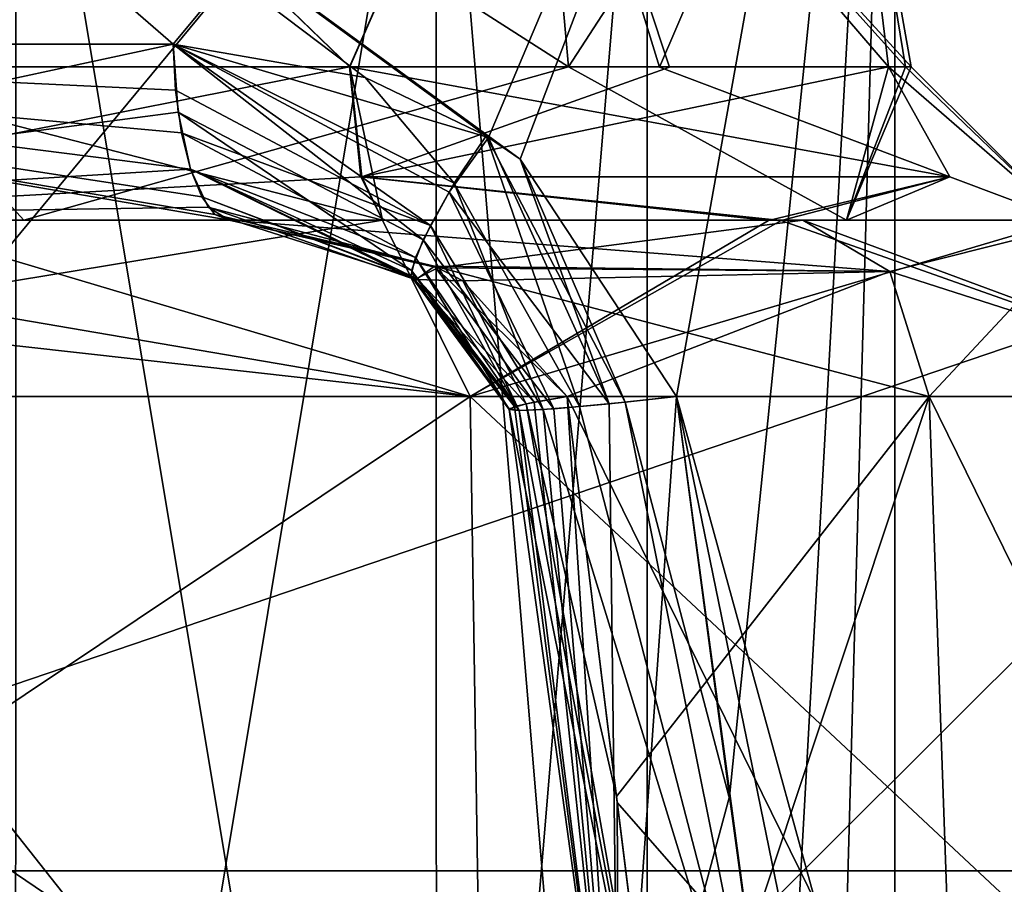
# Model space of a CAD drawing. Header units: inches. Extents: x -9.1 to 9.1, y -3.8 to 4.3.
# Tile 45 of 233: x -8.216 to -8.057, y -1.909 to -1.77. Entities that reach past the tile are written whole.
import ezdxf

# ---------------------------------------------------------------- set-up
doc = ezdxf.new("R2010")
doc.units = ezdxf.units.IN
doc.header["$LTSCALE"] = 65.185185
doc.header["$MEASUREMENT"] = 0
for name, color, linetype in [('13870', 7, 'CONTINUOUS'), ('13895', 7, 'CONTINUOUS'), ('13897', 7, 'CONTINUOUS'), ('13898', 7, 'CONTINUOUS'), ('14156', 7, 'CONTINUOUS'), ('14163', 7, 'CONTINUOUS'), ('14165', 7, 'CONTINUOUS'), ('14167', 7, 'CONTINUOUS'), ('14169', 7, 'CONTINUOUS'), ('14195', 7, 'CONTINUOUS'), ('14196', 7, 'CONTINUOUS'), ('14202', 7, 'CONTINUOUS'), ('14203', 7, 'CONTINUOUS'), ('14223', 7, 'CONTINUOUS'), ('14224', 7, 'CONTINUOUS'), ('14225', 7, 'CONTINUOUS'), ('14226', 7, 'CONTINUOUS'), ('14262', 7, 'CONTINUOUS'), ('14263', 7, 'CONTINUOUS'), ('14264', 7, 'CONTINUOUS'), ('14265', 7, 'CONTINUOUS'), ('14275', 7, 'CONTINUOUS'), ('14276', 7, 'CONTINUOUS'), ('14277', 7, 'CONTINUOUS'), ('14278', 7, 'CONTINUOUS'), ('14575', 7, 'CONTINUOUS'), ('14576', 7, 'CONTINUOUS'), ('14578', 7, 'CONTINUOUS'), ('14579', 7, 'CONTINUOUS'), ('14622', 7, 'CONTINUOUS'), ('14624', 7, 'CONTINUOUS'), ('14659', 7, 'CONTINUOUS'), ('14660', 7, 'CONTINUOUS'), ('14664', 7, 'CONTINUOUS'), ('14665', 7, 'CONTINUOUS'), ('15024', 7, 'CONTINUOUS'), ('15029', 7, 'CONTINUOUS'), ('15030', 7, 'CONTINUOUS')]:
    doc.layers.add(name, color=color, linetype=linetype)

msp = doc.modelspace()

# ---------------------------------------------------------------- linework, layer by layer
at = {"layer": '13870', "linetype": 'Continuous'}
for points in [[(-8.075, -2.08043, -4.19835), (-8.075, -1.63343, -4.17492), (-6.5761, -1.63343, -4.17492), (-8.075, -2.08043, -4.19835)], [(-7.71386, -1.98703, -4.19345), (-8.075, -2.08043, -4.19835), (-6.5761, -1.63343, -4.17492), (-7.71386, -1.98703, -4.19345)]]:
    msp.add_3dface(points, dxfattribs=at)
at = {"layer": '13895', "linetype": 'Continuous'}
for points in [[(-8.075, -2.08043, -4.19835), (-8.44506, -2.08043, -4.04506), (-8.075, -1.63343, -4.17492), (-8.075, -2.08043, -4.19835)], [(-8.075, -1.63343, -4.17492), (-8.44506, -2.08043, -4.04506), (-8.4285, -1.63343, -4.0285), (-8.075, -1.63343, -4.17492)]]:
    msp.add_3dface(points, dxfattribs=at)
at = {"layer": '13897', "linetype": 'Continuous'}
for points in [[(-8.44506, -2.08043, 4.04506), (-8.075, -2.08043, 4.19835), (-8.4285, -1.63343, 4.0285), (-8.44506, -2.08043, 4.04506)], [(-8.4285, -1.63343, 4.0285), (-8.075, -2.08043, 4.19835), (-8.075, -1.63343, 4.17492), (-8.4285, -1.63343, 4.0285)]]:
    msp.add_3dface(points, dxfattribs=at)
at = {"layer": '13898', "linetype": 'Continuous'}
for points in [[(-8.075, -1.63343, 4.17492), (-8.075, -2.08043, 4.19835), (-7.75859, -2.08043, 4.19835), (-8.075, -1.63343, 4.17492)], [(-8.075, -1.63343, 4.17492), (-7.75859, -2.08043, 4.19835), (-7.75834, -2.02631, 4.19551), (-8.075, -1.63343, 4.17492)], [(-6.58179, -1.74957, 4.18101), (-8.075, -1.63343, 4.17492), (-6.58763, -1.87229, 4.18744), (-6.58179, -1.74957, 4.18101)], [(-6.58763, -1.87229, 4.18744), (-8.075, -1.63343, 4.17492), (-7.59444, -1.97632, 4.19289), (-6.58763, -1.87229, 4.18744)], [(-7.59444, -1.97632, 4.19289), (-8.075, -1.63343, 4.17492), (-7.68053, -1.98931, 4.19357), (-7.59444, -1.97632, 4.19289)], [(-7.68053, -1.98931, 4.19357), (-8.075, -1.63343, 4.17492), (-7.73663, -2.00755, 4.19453), (-7.68053, -1.98931, 4.19357)], [(-7.73663, -2.00755, 4.19453), (-8.075, -1.63343, 4.17492), (-7.74138, -2.0104, 4.19468), (-7.73663, -2.00755, 4.19453)], [(-7.74138, -2.0104, 4.19468), (-8.075, -1.63343, 4.17492), (-7.7459, -2.01385, 4.19486), (-7.74138, -2.0104, 4.19468)], [(-7.7459, -2.01385, 4.19486), (-8.075, -1.63343, 4.17492), (-7.75221, -2.01976, 4.19517), (-7.7459, -2.01385, 4.19486)], [(-7.75221, -2.01976, 4.19517), (-8.075, -1.63343, 4.17492), (-7.75834, -2.02631, 4.19551), (-7.75221, -2.01976, 4.19517)]]:
    msp.add_3dface(points, dxfattribs=at)
at = {"layer": '14156', "linetype": 'Continuous'}
for points in [[(-8.18251, -1.802, -4.01462), (-8.32695, -1.802, -3.92683), (-8.21567, -1.802, -3.92797), (-8.18251, -1.802, -4.01462)], [(-8.21567, -1.802, -3.92797), (-8.32695, -1.802, -3.92683), (-8.31676, -1.802, -3.83362), (-8.21567, -1.802, -3.92797)], [(-8.32349, -1.802, 3.93026), (-8.18251, -1.802, 4.01462), (-8.31676, -1.802, 3.83362), (-8.32349, -1.802, 3.93026)], [(-8.31676, -1.802, 3.83362), (-8.18251, -1.802, 4.01462), (-8.21567, -1.802, 3.92797), (-8.31676, -1.802, 3.83362)], [(-8.15773, -1.802, 3.65378), (-8.23923, -1.802, 3.65308), (-8.28768, -1.802, 3.69842), (-8.15773, -1.802, 3.65378)], [(-8.23923, -1.802, -3.65308), (-8.15773, -1.802, -3.65378), (-8.28768, -1.802, -3.69842), (-8.23923, -1.802, -3.65308)], [(-8.18251, -1.802, 4.01462), (-8.08987, -1.802, 3.92859), (-8.21567, -1.802, 3.92797), (-8.18251, -1.802, 4.01462)], [(-8.21567, -1.802, 3.92797), (-8.08987, -1.802, 3.92859), (-8.08279, -1.802, 3.88965), (-8.21567, -1.802, 3.92797)], [(-8.08279, -1.802, -3.88965), (-8.18251, -1.802, -4.01462), (-8.21567, -1.802, -3.92797), (-8.08279, -1.802, -3.88965)], [(-8.08987, -1.802, -3.92859), (-8.18251, -1.802, -4.01462), (-8.08279, -1.802, -3.88965), (-8.08987, -1.802, -3.92859)], [(-8.08987, -1.802, 3.92859), (-8.0429, -1.802, 3.84887), (-8.08279, -1.802, 3.88965), (-8.08987, -1.802, 3.92859)], [(-8.0429, -1.802, -3.84887), (-8.08987, -1.802, -3.92859), (-8.04749, -1.802, -3.75585), (-8.0429, -1.802, -3.84887)], [(-8.04749, -1.802, -3.75585), (-8.08987, -1.802, -3.92859), (-8.08279, -1.802, -3.88965), (-8.04749, -1.802, -3.75585)], [(-8.0429, -1.802, 3.84887), (-8.04749, -1.802, 3.75585), (-8.08279, -1.802, 3.88965), (-8.0429, -1.802, 3.84887)]]:
    msp.add_3dface(points, dxfattribs=at)
at = {"layer": '14163', "linetype": 'Continuous'}
for points in [[(-8.21696, -1.702, 3.85055), (-8.14907, -1.702, 3.85055), (-8.21701, -2.11, 3.85055), (-8.21696, -1.702, 3.85055)], [(-8.14907, -1.702, 3.85055), (-8.14901, -2.11, 3.85055), (-8.21701, -2.11, 3.85055), (-8.14907, -1.702, 3.85055)], [(-8.14907, -1.702, 3.85055), (-8.11501, -1.702, 3.79166), (-8.14901, -2.11, 3.85055), (-8.14907, -1.702, 3.85055)], [(-8.11501, -1.702, 3.79166), (-8.11501, -2.11, 3.79166), (-8.14901, -2.11, 3.85055), (-8.11501, -1.702, 3.79166)]]:
    msp.add_3dface(points, dxfattribs=at)
at = {"layer": '14165', "linetype": 'Continuous'}
for points in [[(-8.21696, -1.702, 3.73277), (-8.21701, -2.11, 3.73277), (-8.14901, -2.11, 3.73277), (-8.21696, -1.702, 3.73277)], [(-8.14907, -1.702, 3.73277), (-8.21696, -1.702, 3.73277), (-8.14901, -2.11, 3.73277), (-8.14907, -1.702, 3.73277)], [(-8.11501, -1.702, 3.79166), (-8.14907, -1.702, 3.73277), (-8.11501, -2.11, 3.79166), (-8.11501, -1.702, 3.79166)], [(-8.11501, -2.11, 3.79166), (-8.14907, -1.702, 3.73277), (-8.14901, -2.11, 3.73277), (-8.11501, -2.11, 3.79166)]]:
    msp.add_3dface(points, dxfattribs=at)
at = {"layer": '14167', "linetype": 'Continuous'}
for points in [[(-8.21696, -1.702, -3.73277), (-8.14907, -1.702, -3.73277), (-8.21701, -2.11, -3.73277), (-8.21696, -1.702, -3.73277)], [(-8.14907, -1.702, -3.73277), (-8.14901, -2.11, -3.73277), (-8.21701, -2.11, -3.73277), (-8.14907, -1.702, -3.73277)], [(-8.14907, -1.702, -3.73277), (-8.11501, -1.702, -3.79166), (-8.14901, -2.11, -3.73277), (-8.14907, -1.702, -3.73277)], [(-8.11501, -1.702, -3.79166), (-8.11501, -2.11, -3.79166), (-8.14901, -2.11, -3.73277), (-8.11501, -1.702, -3.79166)]]:
    msp.add_3dface(points, dxfattribs=at)
at = {"layer": '14169', "linetype": 'Continuous'}
for points in [[(-8.21696, -1.702, -3.85055), (-8.21701, -2.11, -3.85055), (-8.14901, -2.11, -3.85055), (-8.21696, -1.702, -3.85055)], [(-8.14907, -1.702, -3.85055), (-8.21696, -1.702, -3.85055), (-8.14901, -2.11, -3.85055), (-8.14907, -1.702, -3.85055)], [(-8.11501, -1.702, -3.79166), (-8.14907, -1.702, -3.85055), (-8.11501, -2.11, -3.79166), (-8.11501, -1.702, -3.79166)], [(-8.11501, -2.11, -3.79166), (-8.14907, -1.702, -3.85055), (-8.14901, -2.11, -3.85055), (-8.11501, -2.11, -3.79166)]]:
    msp.add_3dface(points, dxfattribs=at)
at = {"layer": '14195', "linetype": 'Continuous'}
for points in [[(-8.11997, -1.89502, 4.00204), (-8.06949, -1.83043, 3.95054), (-8.12791, -1.83043, 4.00479), (-8.11997, -1.89502, 4.00204)], [(-8.112, -1.95857, 3.99918), (-8.06949, -1.83043, 3.95054), (-8.11997, -1.89502, 4.00204), (-8.112, -1.95857, 3.99918)], [(-8.06492, -1.95857, 3.95546), (-8.06949, -1.83043, 3.95054), (-8.112, -1.95857, 3.99918), (-8.06492, -1.95857, 3.95546)]]:
    msp.add_3dface(points, dxfattribs=at)
at = {"layer": '14196', "linetype": 'Continuous'}
for points in [[(-8.33508, -1.95857, 3.66454), (-8.33051, -1.83043, 3.66946), (-8.14355, -1.83043, 3.6267), (-8.33508, -1.95857, 3.66454)], [(-8.14157, -1.95857, 3.62028), (-8.33508, -1.95857, 3.66454), (-8.14355, -1.83043, 3.6267), (-8.14157, -1.95857, 3.62028)], [(-8.01303, -1.83043, 3.76724), (-8.14157, -1.95857, 3.62028), (-8.14355, -1.83043, 3.6267), (-8.01303, -1.83043, 3.76724)], [(-8.00649, -1.95857, 3.76574), (-8.14157, -1.95857, 3.62028), (-8.01303, -1.83043, 3.76724), (-8.00649, -1.95857, 3.76574)], [(-8.06949, -1.83043, 3.95054), (-8.06492, -1.95857, 3.95546), (-8.00649, -1.95857, 3.76574), (-8.06949, -1.83043, 3.95054)], [(-8.06949, -1.83043, 3.95054), (-8.00649, -1.95857, 3.76574), (-8.01303, -1.83043, 3.76724), (-8.06949, -1.83043, 3.95054)]]:
    msp.add_3dface(points, dxfattribs=at)
at = {"layer": '14202', "linetype": 'Continuous'}
for points in [[(-8.33051, -1.83043, -3.66946), (-8.33508, -1.95857, -3.66454), (-8.14157, -1.95857, -3.62028), (-8.33051, -1.83043, -3.66946)], [(-8.33051, -1.83043, -3.66946), (-8.14157, -1.95857, -3.62028), (-8.14355, -1.83043, -3.6267), (-8.33051, -1.83043, -3.66946)], [(-8.14157, -1.95857, -3.62028), (-8.00649, -1.95857, -3.76575), (-8.14355, -1.83043, -3.6267), (-8.14157, -1.95857, -3.62028)], [(-8.14355, -1.83043, -3.6267), (-8.00649, -1.95857, -3.76575), (-8.01303, -1.83043, -3.76724), (-8.14355, -1.83043, -3.6267)], [(-8.06492, -1.95857, -3.95546), (-8.06949, -1.83043, -3.95054), (-8.01303, -1.83043, -3.76724), (-8.06492, -1.95857, -3.95546)], [(-8.00649, -1.95857, -3.76575), (-8.06492, -1.95857, -3.95546), (-8.01303, -1.83043, -3.76724), (-8.00649, -1.95857, -3.76575)]]:
    msp.add_3dface(points, dxfattribs=at)
at = {"layer": '14203', "linetype": 'Continuous'}
for points in [[(-8.06949, -1.83043, -3.95054), (-8.06492, -1.95857, -3.95546), (-8.12791, -1.83043, -4.00479), (-8.06949, -1.83043, -3.95054)], [(-8.12791, -1.83043, -4.00479), (-8.06492, -1.95857, -3.95546), (-8.11985, -1.89599, -4.002), (-8.12791, -1.83043, -4.00479)], [(-8.11985, -1.89599, -4.002), (-8.06492, -1.95857, -3.95546), (-8.112, -1.95857, -3.99918), (-8.11985, -1.89599, -4.002)]]:
    msp.add_3dface(points, dxfattribs=at)
at = {"layer": '14223', "linetype": 'Continuous'}
for points in [[(-8.14355, -1.83043, -3.6267), (-8.31013, -1.802, -3.69141), (-8.32418, -1.81024, -3.67628), (-8.14355, -1.83043, -3.6267)], [(-8.23923, -1.802, -3.65308), (-8.31013, -1.802, -3.69141), (-8.14355, -1.83043, -3.6267), (-8.23923, -1.802, -3.65308)], [(-8.15773, -1.802, -3.65378), (-8.23923, -1.802, -3.65308), (-8.14355, -1.83043, -3.6267), (-8.15773, -1.802, -3.65378)], [(-8.15773, -1.802, -3.65378), (-8.14355, -1.83043, -3.6267), (-8.09334, -1.80205, -3.68608), (-8.15773, -1.802, -3.65378)], [(-8.14355, -1.83043, -3.6267), (-8.01303, -1.83043, -3.76724), (-8.09334, -1.80205, -3.68608), (-8.14355, -1.83043, -3.6267)], [(-8.01303, -1.83043, -3.76724), (-8.04749, -1.802, -3.75585), (-8.09334, -1.80205, -3.68608), (-8.01303, -1.83043, -3.76724)], [(-8.08987, -1.802, -3.92859), (-8.0429, -1.802, -3.84887), (-8.07582, -1.81024, -3.94372), (-8.08987, -1.802, -3.92859)], [(-8.0429, -1.802, -3.84887), (-8.06949, -1.83043, -3.95054), (-8.07582, -1.81024, -3.94372), (-8.0429, -1.802, -3.84887)], [(-8.06949, -1.83043, -3.95054), (-8.0429, -1.802, -3.84887), (-8.01303, -1.83043, -3.76724), (-8.06949, -1.83043, -3.95054)], [(-8.33051, -1.83043, -3.66946), (-8.14355, -1.83043, -3.6267), (-8.32418, -1.81024, -3.67628), (-8.33051, -1.83043, -3.66946)]]:
    msp.add_3dface(points, dxfattribs=at)
at = {"layer": '14224', "linetype": 'Continuous'}
for points in [[(-8.18251, -1.802, -4.01462), (-8.08987, -1.802, -3.92859), (-8.07582, -1.81024, -3.94372), (-8.18251, -1.802, -4.01462)], [(-8.14931, -1.80942, -4.01073), (-8.18251, -1.802, -4.01462), (-8.07582, -1.81024, -3.94372), (-8.14931, -1.80942, -4.01073)], [(-8.06949, -1.83043, -3.95054), (-8.12791, -1.83043, -4.00479), (-8.14931, -1.80942, -4.01073), (-8.06949, -1.83043, -3.95054)], [(-8.06949, -1.83043, -3.95054), (-8.14931, -1.80942, -4.01073), (-8.07582, -1.81024, -3.94372), (-8.06949, -1.83043, -3.95054)]]:
    msp.add_3dface(points, dxfattribs=at)
at = {"layer": '14225', "linetype": 'Continuous'}
for points in [[(-8.08987, -1.802, 3.92859), (-8.18251, -1.802, 4.01462), (-8.14881, -1.80965, 4.01063), (-8.08987, -1.802, 3.92859)], [(-8.07582, -1.81024, 3.94372), (-8.08987, -1.802, 3.92859), (-8.14881, -1.80965, 4.01063), (-8.07582, -1.81024, 3.94372)], [(-8.14475, -1.81175, 4.00975), (-8.07582, -1.81024, 3.94372), (-8.14881, -1.80965, 4.01063), (-8.14475, -1.81175, 4.00975)], [(-8.12791, -1.83043, 4.00479), (-8.07582, -1.81024, 3.94372), (-8.14475, -1.81175, 4.00975), (-8.12791, -1.83043, 4.00479)], [(-8.12791, -1.83043, 4.00479), (-8.06949, -1.83043, 3.95054), (-8.07582, -1.81024, 3.94372), (-8.12791, -1.83043, 4.00479)]]:
    msp.add_3dface(points, dxfattribs=at)
at = {"layer": '14226', "linetype": 'Continuous'}
for points in [[(-8.23923, -1.802, 3.65308), (-8.15773, -1.802, 3.65378), (-8.33051, -1.83043, 3.66946), (-8.23923, -1.802, 3.65308)], [(-8.33051, -1.83043, 3.66946), (-8.15773, -1.802, 3.65378), (-8.14355, -1.83043, 3.6267), (-8.33051, -1.83043, 3.66946)], [(-8.14355, -1.83043, 3.6267), (-8.15773, -1.802, 3.65378), (-8.09539, -1.80205, 3.68435), (-8.14355, -1.83043, 3.6267)], [(-8.04749, -1.802, 3.75585), (-8.01303, -1.83043, 3.76724), (-8.14355, -1.83043, 3.6267), (-8.04749, -1.802, 3.75585)], [(-8.04749, -1.802, 3.75585), (-8.14355, -1.83043, 3.6267), (-8.09539, -1.80205, 3.68435), (-8.04749, -1.802, 3.75585)], [(-8.0429, -1.802, 3.84887), (-8.08987, -1.802, 3.92859), (-8.01303, -1.83043, 3.76724), (-8.0429, -1.802, 3.84887)], [(-8.01303, -1.83043, 3.76724), (-8.08987, -1.802, 3.92859), (-8.07582, -1.81024, 3.94372), (-8.01303, -1.83043, 3.76724)], [(-8.06949, -1.83043, 3.95054), (-8.01303, -1.83043, 3.76724), (-8.07582, -1.81024, 3.94372), (-8.06949, -1.83043, 3.95054)]]:
    msp.add_3dface(points, dxfattribs=at)
at = {"layer": '14262', "linetype": 'Continuous'}
for points in [[(-8.1277, -1.77721, 3.88746), (-8.23243, -1.71026, 3.87724), (-8.23833, -1.77721, 3.88746), (-8.1277, -1.77721, 3.88746)], [(-8.1336, -1.71026, 3.87724), (-8.23243, -1.71026, 3.87724), (-8.1277, -1.77721, 3.88746), (-8.1336, -1.71026, 3.87724)], [(-8.08419, -1.71026, 3.79166), (-8.1336, -1.71026, 3.87724), (-8.07239, -1.77721, 3.79166), (-8.08419, -1.71026, 3.79166)], [(-8.07239, -1.77721, 3.79166), (-8.1336, -1.71026, 3.87724), (-8.1277, -1.77721, 3.88746), (-8.07239, -1.77721, 3.79166)]]:
    msp.add_3dface(points, dxfattribs=at)
at = {"layer": '14263', "linetype": 'Continuous'}
for points in [[(-8.25383, -1.77721, 3.70667), (-8.23243, -1.71026, 3.70607), (-8.16305, -1.77721, 3.68284), (-8.25383, -1.77721, 3.70667)], [(-8.23243, -1.71026, 3.70607), (-8.1336, -1.71026, 3.70607), (-8.16305, -1.77721, 3.68284), (-8.23243, -1.71026, 3.70607)], [(-8.16305, -1.77721, 3.68284), (-8.1336, -1.71026, 3.70607), (-8.11302, -1.7773, 3.70596), (-8.16305, -1.77721, 3.68284)], [(-8.1336, -1.71026, 3.70607), (-8.08419, -1.71026, 3.79166), (-8.11302, -1.7773, 3.70596), (-8.1336, -1.71026, 3.70607)], [(-8.08419, -1.71026, 3.79166), (-8.07605, -1.77721, 3.76343), (-8.11302, -1.7773, 3.70596), (-8.08419, -1.71026, 3.79166)], [(-8.08419, -1.71026, 3.79166), (-8.07239, -1.77721, 3.79166), (-8.07331, -1.77721, 3.77741), (-8.08419, -1.71026, 3.79166)], [(-8.07605, -1.77721, 3.76343), (-8.08419, -1.71026, 3.79166), (-8.07331, -1.77721, 3.77741), (-8.07605, -1.77721, 3.76343)]]:
    msp.add_3dface(points, dxfattribs=at)
at = {"layer": '14264', "linetype": 'Continuous'}
for points in [[(-8.16303, -1.77721, -3.68285), (-8.23243, -1.71026, -3.70607), (-8.25383, -1.77721, -3.70667), (-8.16303, -1.77721, -3.68285)], [(-8.1336, -1.71026, -3.70607), (-8.23243, -1.71026, -3.70607), (-8.16303, -1.77721, -3.68285), (-8.1336, -1.71026, -3.70607)], [(-8.11138, -1.7773, -3.70733), (-8.1336, -1.71026, -3.70607), (-8.16303, -1.77721, -3.68285), (-8.11138, -1.7773, -3.70733)], [(-8.08419, -1.71026, -3.79166), (-8.1336, -1.71026, -3.70607), (-8.07239, -1.77721, -3.79166), (-8.08419, -1.71026, -3.79166)], [(-8.07239, -1.77721, -3.79166), (-8.1336, -1.71026, -3.70607), (-8.07331, -1.77721, -3.77741), (-8.07239, -1.77721, -3.79166)], [(-8.07331, -1.77721, -3.77741), (-8.1336, -1.71026, -3.70607), (-8.07605, -1.77721, -3.76341), (-8.07331, -1.77721, -3.77741)], [(-8.07605, -1.77721, -3.76341), (-8.1336, -1.71026, -3.70607), (-8.11138, -1.7773, -3.70733), (-8.07605, -1.77721, -3.76341)]]:
    msp.add_3dface(points, dxfattribs=at)
at = {"layer": '14265', "linetype": 'Continuous'}
for points in [[(-8.23243, -1.71026, -3.87724), (-8.1336, -1.71026, -3.87724), (-8.23833, -1.77721, -3.88746), (-8.23243, -1.71026, -3.87724)], [(-8.23833, -1.77721, -3.88746), (-8.1336, -1.71026, -3.87724), (-8.1277, -1.77721, -3.88746), (-8.23833, -1.77721, -3.88746)], [(-8.1336, -1.71026, -3.87724), (-8.08419, -1.71026, -3.79166), (-8.1277, -1.77721, -3.88746), (-8.1336, -1.71026, -3.87724)], [(-8.08419, -1.71026, -3.79166), (-8.07239, -1.77721, -3.79166), (-8.1277, -1.77721, -3.88746), (-8.08419, -1.71026, -3.79166)]]:
    msp.add_3dface(points, dxfattribs=at)
at = {"layer": '14275', "linetype": 'Continuous'}
for points in [[(-8.31676, -1.802, 3.83362), (-8.21567, -1.802, 3.92797), (-8.23833, -1.77721, 3.88746), (-8.31676, -1.802, 3.83362)], [(-8.28768, -1.802, 3.69842), (-8.25383, -1.77721, 3.70667), (-8.16305, -1.77721, 3.68284), (-8.28768, -1.802, 3.69842)], [(-8.28768, -1.802, 3.69842), (-8.16305, -1.77721, 3.68284), (-8.16121, -1.79498, 3.67275), (-8.28768, -1.802, 3.69842)], [(-8.21567, -1.802, 3.92797), (-8.1277, -1.77721, 3.88746), (-8.23833, -1.77721, 3.88746), (-8.21567, -1.802, 3.92797)], [(-8.21567, -1.802, 3.92797), (-8.08279, -1.802, 3.88965), (-8.1277, -1.77721, 3.88746), (-8.21567, -1.802, 3.92797)], [(-8.08279, -1.802, 3.88965), (-8.07239, -1.77721, 3.79166), (-8.1277, -1.77721, 3.88746), (-8.08279, -1.802, 3.88965)], [(-8.08279, -1.802, 3.88965), (-8.04749, -1.802, 3.75585), (-8.07239, -1.77721, 3.79166), (-8.08279, -1.802, 3.88965)], [(-8.04749, -1.802, 3.75585), (-8.07605, -1.77721, 3.76343), (-8.07331, -1.77721, 3.77741), (-8.04749, -1.802, 3.75585)], [(-8.07605, -1.77721, 3.76343), (-8.04749, -1.802, 3.75585), (-8.06614, -1.79498, 3.76077), (-8.07605, -1.77721, 3.76343)], [(-8.07239, -1.77721, 3.79166), (-8.04749, -1.802, 3.75585), (-8.07331, -1.77721, 3.77741), (-8.07239, -1.77721, 3.79166)], [(-8.15773, -1.802, 3.65378), (-8.28768, -1.802, 3.69842), (-8.16121, -1.79498, 3.67275), (-8.15773, -1.802, 3.65378)]]:
    msp.add_3dface(points, dxfattribs=at)
at = {"layer": '14276', "linetype": 'Continuous'}
for points in [[(-8.16305, -1.77721, 3.68284), (-8.11302, -1.7773, 3.70596), (-8.06614, -1.79498, 3.76077), (-8.16305, -1.77721, 3.68284)], [(-8.16305, -1.77721, 3.68284), (-8.06614, -1.79498, 3.76077), (-8.16121, -1.79498, 3.67275), (-8.16305, -1.77721, 3.68284)], [(-8.11302, -1.7773, 3.70596), (-8.07605, -1.77721, 3.76343), (-8.06614, -1.79498, 3.76077), (-8.11302, -1.7773, 3.70596)], [(-8.09539, -1.80205, 3.68435), (-8.15773, -1.802, 3.65378), (-8.16121, -1.79498, 3.67275), (-8.09539, -1.80205, 3.68435)], [(-8.06614, -1.79498, 3.76077), (-8.09539, -1.80205, 3.68435), (-8.16121, -1.79498, 3.67275), (-8.06614, -1.79498, 3.76077)], [(-8.04749, -1.802, 3.75585), (-8.09539, -1.80205, 3.68435), (-8.06614, -1.79498, 3.76077), (-8.04749, -1.802, 3.75585)]]:
    msp.add_3dface(points, dxfattribs=at)
at = {"layer": '14277', "linetype": 'Continuous'}
for points in [[(-8.21567, -1.802, -3.92797), (-8.31676, -1.802, -3.83362), (-8.23833, -1.77721, -3.88746), (-8.21567, -1.802, -3.92797)], [(-8.28768, -1.802, -3.69842), (-8.15773, -1.802, -3.65378), (-8.25383, -1.77721, -3.70667), (-8.28768, -1.802, -3.69842)], [(-8.15773, -1.802, -3.65378), (-8.16303, -1.77721, -3.68285), (-8.25383, -1.77721, -3.70667), (-8.15773, -1.802, -3.65378)], [(-8.21567, -1.802, -3.92797), (-8.23833, -1.77721, -3.88746), (-8.1277, -1.77721, -3.88746), (-8.21567, -1.802, -3.92797)], [(-8.08279, -1.802, -3.88965), (-8.21567, -1.802, -3.92797), (-8.1277, -1.77721, -3.88746), (-8.08279, -1.802, -3.88965)], [(-8.16303, -1.77721, -3.68285), (-8.15773, -1.802, -3.65378), (-8.16109, -1.79498, -3.67277), (-8.16303, -1.77721, -3.68285)], [(-8.07239, -1.77721, -3.79166), (-8.08279, -1.802, -3.88965), (-8.1277, -1.77721, -3.88746), (-8.07239, -1.77721, -3.79166)], [(-8.08279, -1.802, -3.88965), (-8.07239, -1.77721, -3.79166), (-8.07331, -1.77721, -3.77741), (-8.08279, -1.802, -3.88965)], [(-8.08279, -1.802, -3.88965), (-8.07331, -1.77721, -3.77741), (-8.07605, -1.77721, -3.76341), (-8.08279, -1.802, -3.88965)], [(-8.08279, -1.802, -3.88965), (-8.07605, -1.77721, -3.76341), (-8.06614, -1.79498, -3.76078), (-8.08279, -1.802, -3.88965)], [(-8.04749, -1.802, -3.75585), (-8.08279, -1.802, -3.88965), (-8.06614, -1.79498, -3.76078), (-8.04749, -1.802, -3.75585)]]:
    msp.add_3dface(points, dxfattribs=at)
at = {"layer": '14278', "linetype": 'Continuous'}
for points in [[(-8.11138, -1.7773, -3.70733), (-8.16303, -1.77721, -3.68285), (-8.16109, -1.79498, -3.67277), (-8.11138, -1.7773, -3.70733)], [(-8.07605, -1.77721, -3.76341), (-8.11138, -1.7773, -3.70733), (-8.16109, -1.79498, -3.67277), (-8.07605, -1.77721, -3.76341)], [(-8.07605, -1.77721, -3.76341), (-8.16109, -1.79498, -3.67277), (-8.06614, -1.79498, -3.76078), (-8.07605, -1.77721, -3.76341)], [(-8.15773, -1.802, -3.65378), (-8.09334, -1.80205, -3.68608), (-8.16109, -1.79498, -3.67277), (-8.15773, -1.802, -3.65378)], [(-8.16109, -1.79498, -3.67277), (-8.09334, -1.80205, -3.68608), (-8.06614, -1.79498, -3.76078), (-8.16109, -1.79498, -3.67277)], [(-8.09334, -1.80205, -3.68608), (-8.04749, -1.802, -3.75585), (-8.06614, -1.79498, -3.76078), (-8.09334, -1.80205, -3.68608)]]:
    msp.add_3dface(points, dxfattribs=at)
at = {"layer": '14575', "linetype": 'Continuous'}
for points in [[(-8.075, -1.63343, -4.06853), (-8.075, -1.95857, -4.05149), (8.075, -1.95857, -4.05149), (-8.075, -1.63343, -4.06853)], [(8.075, -1.63343, -4.06853), (-8.075, -1.63343, -4.06853), (8.075, -1.95857, -4.05149), (8.075, -1.63343, -4.06853)]]:
    msp.add_3dface(points, dxfattribs=at)
at = {"layer": '14576', "linetype": 'Continuous'}
for points in [[(-8.14099, -1.78839, -4.05472), (-8.13551, -1.79214, -4.05543), (-8.35327, -1.63343, -3.95327), (-8.14099, -1.78839, -4.05472)], [(-8.35327, -1.63343, -3.95327), (-8.13551, -1.79214, -4.05543), (-8.075, -1.63343, -4.06853), (-8.35327, -1.63343, -3.95327)], [(-8.16051, -1.77897, -4.05131), (-8.14099, -1.78839, -4.05472), (-8.35327, -1.63343, -3.95327), (-8.16051, -1.77897, -4.05131)], [(-8.19155, -1.77357, -4.04318), (-8.16051, -1.77897, -4.05131), (-8.35327, -1.63343, -3.95327), (-8.19155, -1.77357, -4.04318)], [(-8.34815, -1.77357, -3.948), (-8.19155, -1.77357, -4.04318), (-8.35327, -1.63343, -3.95327), (-8.34815, -1.77357, -3.948)], [(-8.13551, -1.79214, -4.05543), (-8.11028, -1.83043, -4.05658), (-8.075, -1.63343, -4.06853), (-8.13551, -1.79214, -4.05543)], [(-8.075, -1.63343, -4.06853), (-8.11028, -1.83043, -4.05658), (-8.075, -1.95857, -4.05149), (-8.075, -1.63343, -4.06853)], [(-8.10156, -1.89599, -4.05384), (-8.09304, -1.95857, -4.05106), (-8.11028, -1.83043, -4.05658), (-8.10156, -1.89599, -4.05384)], [(-8.11028, -1.83043, -4.05658), (-8.09304, -1.95857, -4.05106), (-8.08402, -1.95857, -4.05138), (-8.11028, -1.83043, -4.05658)], [(-8.075, -1.95857, -4.05149), (-8.11028, -1.83043, -4.05658), (-8.08402, -1.95857, -4.05138), (-8.075, -1.95857, -4.05149)]]:
    msp.add_3dface(points, dxfattribs=at)
at = {"layer": '14578', "linetype": 'Continuous'}
for points in [[(-8.075, -1.63343, 4.06853), (-8.34435, -1.77357, 3.95175), (-8.35327, -1.63343, 3.95327), (-8.075, -1.63343, 4.06853)], [(-8.34435, -1.77357, 3.95175), (-8.075, -1.63343, 4.06853), (-8.19155, -1.77357, 4.04318), (-8.34435, -1.77357, 3.95175)], [(-8.19155, -1.77357, 4.04318), (-8.075, -1.63343, 4.06853), (-8.14063, -1.78862, 4.05477), (-8.19155, -1.77357, 4.04318)], [(-8.14063, -1.78862, 4.05477), (-8.075, -1.63343, 4.06853), (-8.13551, -1.79214, 4.05543), (-8.14063, -1.78862, 4.05477)], [(-8.13551, -1.79214, 4.05543), (-8.075, -1.63343, 4.06853), (-8.11028, -1.83043, 4.05658), (-8.13551, -1.79214, 4.05543)], [(-8.11028, -1.83043, 4.05658), (-8.075, -1.63343, 4.06853), (-8.10169, -1.89502, 4.05388), (-8.11028, -1.83043, 4.05658)], [(-8.10169, -1.89502, 4.05388), (-8.075, -1.63343, 4.06853), (-8.09304, -1.95857, 4.05106), (-8.10169, -1.89502, 4.05388)], [(-8.09304, -1.95857, 4.05106), (-8.075, -1.63343, 4.06853), (-8.08402, -1.95857, 4.05138), (-8.09304, -1.95857, 4.05106)], [(-8.075, -1.63343, 4.06853), (-8.075, -1.95857, 4.05149), (-8.08402, -1.95857, 4.05138), (-8.075, -1.63343, 4.06853)]]:
    msp.add_3dface(points, dxfattribs=at)
at = {"layer": '14579', "linetype": 'Continuous'}
for points in [[(-8.075, -1.63343, 4.06853), (8.075, -1.63343, 4.06853), (-8.075, -1.95857, 4.05149), (-8.075, -1.63343, 4.06853)], [(-8.075, -1.95857, 4.05149), (8.075, -1.63343, 4.06853), (8.075, -1.95857, 4.05149), (-8.075, -1.95857, 4.05149)]]:
    msp.add_3dface(points, dxfattribs=at)
at = {"layer": '14622', "linetype": 'Continuous'}
for points in [[(-8.13643, -1.83207, -4.01938), (-8.13322, -1.83135, -4.01146), (-8.11953, -1.96102, -4.03133), (-8.13643, -1.83207, -4.01938)], [(-8.13322, -1.83135, -4.01146), (-8.12791, -1.83043, -4.00479), (-8.11953, -1.96102, -4.03133), (-8.13322, -1.83135, -4.01146)], [(-8.12791, -1.83043, -4.00479), (-8.11985, -1.89599, -4.002), (-8.11953, -1.96102, -4.03133), (-8.12791, -1.83043, -4.00479)], [(-8.12594, -1.83207, -4.05021), (-8.09304, -1.95857, -4.05106), (-8.11856, -1.83135, -4.05453), (-8.12594, -1.83207, -4.05021)], [(-8.10156, -1.89599, -4.05384), (-8.11028, -1.83043, -4.05658), (-8.11856, -1.83135, -4.05453), (-8.10156, -1.89599, -4.05384)], [(-8.09304, -1.95857, -4.05106), (-8.10156, -1.89599, -4.05384), (-8.11856, -1.83135, -4.05453), (-8.09304, -1.95857, -4.05106)], [(-8.13728, -1.83252, -4.0279), (-8.13643, -1.83207, -4.01938), (-8.11953, -1.96102, -4.03133), (-8.13728, -1.83252, -4.0279)], [(-8.13569, -1.83268, -4.03633), (-8.13728, -1.83252, -4.0279), (-8.11953, -1.96102, -4.03133), (-8.13569, -1.83268, -4.03633)], [(-8.13181, -1.83252, -4.04397), (-8.13569, -1.83268, -4.03633), (-8.11953, -1.96102, -4.03133), (-8.13181, -1.83252, -4.04397)], [(-8.13181, -1.83252, -4.04397), (-8.09304, -1.95857, -4.05106), (-8.12594, -1.83207, -4.05021), (-8.13181, -1.83252, -4.04397)], [(-8.09304, -1.95857, -4.05106), (-8.13181, -1.83252, -4.04397), (-8.11953, -1.96102, -4.03133), (-8.09304, -1.95857, -4.05106)], [(-8.11985, -1.89599, -4.002), (-8.112, -1.95857, -3.99918), (-8.11953, -1.96102, -4.03133), (-8.11985, -1.89599, -4.002)]]:
    msp.add_3dface(points, dxfattribs=at)
at = {"layer": '14624', "linetype": 'Continuous'}
for points in [[(-8.11997, -1.89502, 4.00204), (-8.12791, -1.83043, 4.00479), (-8.13454, -1.83162, 4.014), (-8.11997, -1.89502, 4.00204)], [(-8.11028, -1.83043, 4.05658), (-8.11953, -1.96102, 4.03133), (-8.12115, -1.83162, 4.05333), (-8.11028, -1.83043, 4.05658)], [(-8.11028, -1.83043, 4.05658), (-8.10169, -1.89502, 4.05388), (-8.11953, -1.96102, 4.03133), (-8.11028, -1.83043, 4.05658)], [(-8.13726, -1.83241, 4.02504), (-8.112, -1.95857, 3.99918), (-8.13454, -1.83162, 4.014), (-8.13726, -1.83241, 4.02504)], [(-8.13569, -1.83268, 4.03634), (-8.112, -1.95857, 3.99918), (-8.13726, -1.83241, 4.02504), (-8.13569, -1.83268, 4.03634)], [(-8.13005, -1.83241, 4.04624), (-8.11953, -1.96102, 4.03133), (-8.13569, -1.83268, 4.03634), (-8.13005, -1.83241, 4.04624)], [(-8.11953, -1.96102, 4.03133), (-8.112, -1.95857, 3.99918), (-8.13569, -1.83268, 4.03634), (-8.11953, -1.96102, 4.03133)], [(-8.112, -1.95857, 3.99918), (-8.11997, -1.89502, 4.00204), (-8.13454, -1.83162, 4.014), (-8.112, -1.95857, 3.99918)], [(-8.12115, -1.83162, 4.05333), (-8.11953, -1.96102, 4.03133), (-8.13005, -1.83241, 4.04624), (-8.12115, -1.83162, 4.05333)], [(-8.10169, -1.89502, 4.05388), (-8.09304, -1.95857, 4.05106), (-8.11953, -1.96102, 4.03133), (-8.10169, -1.89502, 4.05388)]]:
    msp.add_3dface(points, dxfattribs=at)
at = {"layer": '14659', "linetype": 'Continuous'}
for points in [[(-8.19155, -1.77357, -4.04318), (-8.34815, -1.77357, -3.948), (-8.19115, -1.78102, -4.04189), (-8.19155, -1.77357, -4.04318)], [(-8.34815, -1.77357, -3.948), (-8.32695, -1.802, -3.92683), (-8.18251, -1.802, -4.01462), (-8.34815, -1.77357, -3.948)], [(-8.34815, -1.77357, -3.948), (-8.18251, -1.802, -4.01462), (-8.18478, -1.80104, -4.02178), (-8.34815, -1.77357, -3.948)], [(-8.19115, -1.78102, -4.04189), (-8.34815, -1.77357, -3.948), (-8.19019, -1.7879, -4.03887), (-8.19115, -1.78102, -4.04189)], [(-8.19019, -1.7879, -4.03887), (-8.34815, -1.77357, -3.948), (-8.18874, -1.79376, -4.0343), (-8.19019, -1.7879, -4.03887)], [(-8.18874, -1.79376, -4.0343), (-8.34815, -1.77357, -3.948), (-8.1869, -1.79824, -4.02848), (-8.18874, -1.79376, -4.0343)], [(-8.1869, -1.79824, -4.02848), (-8.34815, -1.77357, -3.948), (-8.18478, -1.80104, -4.02178), (-8.1869, -1.79824, -4.02848)]]:
    msp.add_3dface(points, dxfattribs=at)
at = {"layer": '14660', "linetype": 'Continuous'}
for points in [[(-8.34435, -1.77357, 3.95175), (-8.19155, -1.77357, 4.04318), (-8.32349, -1.802, 3.93026), (-8.34435, -1.77357, 3.95175)], [(-8.32349, -1.802, 3.93026), (-8.19155, -1.77357, 4.04318), (-8.19073, -1.78456, 4.04059), (-8.32349, -1.802, 3.93026)], [(-8.18874, -1.79376, 4.0343), (-8.32349, -1.802, 3.93026), (-8.19073, -1.78456, 4.04059), (-8.18874, -1.79376, 4.0343)], [(-8.18587, -1.79986, 4.02521), (-8.32349, -1.802, 3.93026), (-8.18874, -1.79376, 4.0343), (-8.18587, -1.79986, 4.02521)], [(-8.18251, -1.802, 4.01462), (-8.32349, -1.802, 3.93026), (-8.18587, -1.79986, 4.02521), (-8.18251, -1.802, 4.01462)]]:
    msp.add_3dface(points, dxfattribs=at)
at = {"layer": '14664', "linetype": 'Continuous'}
for points in [[(-8.16051, -1.77897, -4.05131), (-8.19155, -1.77357, -4.04318), (-8.14614, -1.79603, -4.05184), (-8.16051, -1.77897, -4.05131)], [(-8.19155, -1.77357, -4.04318), (-8.19115, -1.78102, -4.04189), (-8.15, -1.80286, -4.04625), (-8.19155, -1.77357, -4.04318)], [(-8.19155, -1.77357, -4.04318), (-8.15, -1.80286, -4.04625), (-8.14614, -1.79603, -4.05184), (-8.19155, -1.77357, -4.04318)], [(-8.14099, -1.78839, -4.05472), (-8.16051, -1.77897, -4.05131), (-8.14614, -1.79603, -4.05184), (-8.14099, -1.78839, -4.05472)], [(-8.19115, -1.78102, -4.04189), (-8.19019, -1.7879, -4.03887), (-8.15, -1.80286, -4.04625), (-8.19115, -1.78102, -4.04189)], [(-8.19019, -1.7879, -4.03887), (-8.18874, -1.79376, -4.0343), (-8.15243, -1.80802, -4.03849), (-8.19019, -1.7879, -4.03887)], [(-8.19019, -1.7879, -4.03887), (-8.15243, -1.80802, -4.03849), (-8.15, -1.80286, -4.04625), (-8.19019, -1.7879, -4.03887)], [(-8.12594, -1.83207, -4.05021), (-8.14099, -1.78839, -4.05472), (-8.14614, -1.79603, -4.05184), (-8.12594, -1.83207, -4.05021)], [(-8.13551, -1.79214, -4.05543), (-8.14099, -1.78839, -4.05472), (-8.11856, -1.83135, -4.05453), (-8.13551, -1.79214, -4.05543)], [(-8.14099, -1.78839, -4.05472), (-8.12594, -1.83207, -4.05021), (-8.11856, -1.83135, -4.05453), (-8.14099, -1.78839, -4.05472)], [(-8.11028, -1.83043, -4.05658), (-8.13551, -1.79214, -4.05543), (-8.11856, -1.83135, -4.05453), (-8.11028, -1.83043, -4.05658)], [(-8.18874, -1.79376, -4.0343), (-8.1869, -1.79824, -4.02848), (-8.15317, -1.81098, -4.02935), (-8.18874, -1.79376, -4.0343)], [(-8.18874, -1.79376, -4.0343), (-8.15317, -1.81098, -4.02935), (-8.15243, -1.80802, -4.03849), (-8.18874, -1.79376, -4.0343)], [(-8.15, -1.80286, -4.04625), (-8.13181, -1.83252, -4.04397), (-8.14614, -1.79603, -4.05184), (-8.15, -1.80286, -4.04625)], [(-8.13181, -1.83252, -4.04397), (-8.12594, -1.83207, -4.05021), (-8.14614, -1.79603, -4.05184), (-8.13181, -1.83252, -4.04397)], [(-8.1869, -1.79824, -4.02848), (-8.18478, -1.80104, -4.02178), (-8.15215, -1.81144, -4.01978), (-8.1869, -1.79824, -4.02848)], [(-8.1869, -1.79824, -4.02848), (-8.15215, -1.81144, -4.01978), (-8.15317, -1.81098, -4.02935), (-8.1869, -1.79824, -4.02848)], [(-8.18251, -1.802, -4.01462), (-8.14931, -1.80942, -4.01073), (-8.18478, -1.80104, -4.02178), (-8.18251, -1.802, -4.01462)], [(-8.18478, -1.80104, -4.02178), (-8.14931, -1.80942, -4.01073), (-8.15215, -1.81144, -4.01978), (-8.18478, -1.80104, -4.02178)], [(-8.15243, -1.80802, -4.03849), (-8.13569, -1.83268, -4.03633), (-8.15, -1.80286, -4.04625), (-8.15243, -1.80802, -4.03849)], [(-8.13569, -1.83268, -4.03633), (-8.13181, -1.83252, -4.04397), (-8.15, -1.80286, -4.04625), (-8.13569, -1.83268, -4.03633)], [(-8.15317, -1.81098, -4.02935), (-8.13728, -1.83252, -4.0279), (-8.15243, -1.80802, -4.03849), (-8.15317, -1.81098, -4.02935)], [(-8.13728, -1.83252, -4.0279), (-8.13569, -1.83268, -4.03633), (-8.15243, -1.80802, -4.03849), (-8.13728, -1.83252, -4.0279)], [(-8.14931, -1.80942, -4.01073), (-8.13322, -1.83135, -4.01146), (-8.15215, -1.81144, -4.01978), (-8.14931, -1.80942, -4.01073)], [(-8.12791, -1.83043, -4.00479), (-8.13322, -1.83135, -4.01146), (-8.14931, -1.80942, -4.01073), (-8.12791, -1.83043, -4.00479)], [(-8.13643, -1.83207, -4.01938), (-8.13728, -1.83252, -4.0279), (-8.15317, -1.81098, -4.02935), (-8.13643, -1.83207, -4.01938)], [(-8.15215, -1.81144, -4.01978), (-8.13643, -1.83207, -4.01938), (-8.15317, -1.81098, -4.02935), (-8.15215, -1.81144, -4.01978)], [(-8.13322, -1.83135, -4.01146), (-8.13643, -1.83207, -4.01938), (-8.15215, -1.81144, -4.01978), (-8.13322, -1.83135, -4.01146)]]:
    msp.add_3dface(points, dxfattribs=at)
at = {"layer": '14665', "linetype": 'Continuous'}
for points in [[(-8.19155, -1.77357, 4.04318), (-8.14063, -1.78862, 4.05477), (-8.14697, -1.79745, 4.05097), (-8.19155, -1.77357, 4.04318)], [(-8.19073, -1.78456, 4.04059), (-8.19155, -1.77357, 4.04318), (-8.15114, -1.80514, 4.04341), (-8.19073, -1.78456, 4.04059)], [(-8.19155, -1.77357, 4.04318), (-8.14697, -1.79745, 4.05097), (-8.15114, -1.80514, 4.04341), (-8.19155, -1.77357, 4.04318)], [(-8.18874, -1.79376, 4.0343), (-8.19073, -1.78456, 4.04059), (-8.15307, -1.81009, 4.03315), (-8.18874, -1.79376, 4.0343)], [(-8.19073, -1.78456, 4.04059), (-8.15114, -1.80514, 4.04341), (-8.15307, -1.81009, 4.03315), (-8.19073, -1.78456, 4.04059)], [(-8.14063, -1.78862, 4.05477), (-8.12115, -1.83162, 4.05333), (-8.14697, -1.79745, 4.05097), (-8.14063, -1.78862, 4.05477)], [(-8.14063, -1.78862, 4.05477), (-8.13551, -1.79214, 4.05543), (-8.12115, -1.83162, 4.05333), (-8.14063, -1.78862, 4.05477)], [(-8.13551, -1.79214, 4.05543), (-8.11028, -1.83043, 4.05658), (-8.12115, -1.83162, 4.05333), (-8.13551, -1.79214, 4.05543)], [(-8.18587, -1.79986, 4.02521), (-8.18874, -1.79376, 4.0343), (-8.15249, -1.81156, 4.0217), (-8.18587, -1.79986, 4.02521)], [(-8.18874, -1.79376, 4.0343), (-8.15307, -1.81009, 4.03315), (-8.15249, -1.81156, 4.0217), (-8.18874, -1.79376, 4.0343)], [(-8.14697, -1.79745, 4.05097), (-8.13005, -1.83241, 4.04624), (-8.15114, -1.80514, 4.04341), (-8.14697, -1.79745, 4.05097)], [(-8.12115, -1.83162, 4.05333), (-8.13005, -1.83241, 4.04624), (-8.14697, -1.79745, 4.05097), (-8.12115, -1.83162, 4.05333)], [(-8.14881, -1.80965, 4.01063), (-8.18251, -1.802, 4.01462), (-8.18587, -1.79986, 4.02521), (-8.14881, -1.80965, 4.01063)], [(-8.14881, -1.80965, 4.01063), (-8.18587, -1.79986, 4.02521), (-8.15249, -1.81156, 4.0217), (-8.14881, -1.80965, 4.01063)], [(-8.15114, -1.80514, 4.04341), (-8.13569, -1.83268, 4.03634), (-8.15307, -1.81009, 4.03315), (-8.15114, -1.80514, 4.04341)], [(-8.13005, -1.83241, 4.04624), (-8.13569, -1.83268, 4.03634), (-8.15114, -1.80514, 4.04341), (-8.13005, -1.83241, 4.04624)], [(-8.13569, -1.83268, 4.03634), (-8.13726, -1.83241, 4.02504), (-8.15307, -1.81009, 4.03315), (-8.13569, -1.83268, 4.03634)], [(-8.15307, -1.81009, 4.03315), (-8.13726, -1.83241, 4.02504), (-8.15249, -1.81156, 4.0217), (-8.15307, -1.81009, 4.03315)], [(-8.14475, -1.81175, 4.00975), (-8.14881, -1.80965, 4.01063), (-8.15249, -1.81156, 4.0217), (-8.14475, -1.81175, 4.00975)], [(-8.13726, -1.83241, 4.02504), (-8.13454, -1.83162, 4.014), (-8.15249, -1.81156, 4.0217), (-8.13726, -1.83241, 4.02504)], [(-8.13454, -1.83162, 4.014), (-8.14475, -1.81175, 4.00975), (-8.15249, -1.81156, 4.0217), (-8.13454, -1.83162, 4.014)], [(-8.13454, -1.83162, 4.014), (-8.12791, -1.83043, 4.00479), (-8.14475, -1.81175, 4.00975), (-8.13454, -1.83162, 4.014)]]:
    msp.add_3dface(points, dxfattribs=at)
at = {"layer": '15024', "color": 253, "linetype": 'Continuous', "true_color": 0xa2afbf}
for points in [[(-8.30571, -1.907, -3.23429), (-7.62429, -1.907, -3.91571), (-8.30571, -1.907, 3.23429), (-8.30571, -1.907, -3.23429)], [(-8.30571, -1.907, 3.23429), (-7.62429, -1.907, -3.91571), (-7.62429, -1.907, 3.91571), (-8.30571, -1.907, 3.23429)]]:
    msp.add_3dface(points, dxfattribs=at)
at = {"layer": '15029', "color": 253, "linetype": 'Continuous', "true_color": 0xa2afbf}
for points in [[(-7.62429, -1.6755, 3.91571), (-8.30571, -1.6755, 3.23429), (-7.62429, -1.907, 3.91571), (-7.62429, -1.6755, 3.91571)], [(-8.30571, -1.6755, 3.23429), (-8.30571, -1.907, 3.23429), (-7.62429, -1.907, 3.91571), (-8.30571, -1.6755, 3.23429)]]:
    msp.add_3dface(points, dxfattribs=at)
at = {"layer": '15030', "color": 253, "linetype": 'Continuous', "true_color": 0xa2afbf}
for points in [[(-8.30571, -1.6755, -3.23429), (-7.62429, -1.6755, -3.91571), (-8.30571, -1.907, -3.23429), (-8.30571, -1.6755, -3.23429)], [(-7.62429, -1.6755, -3.91571), (-7.62429, -1.907, -3.91571), (-8.30571, -1.907, -3.23429), (-7.62429, -1.6755, -3.91571)]]:
    msp.add_3dface(points, dxfattribs=at)

doc.saveas('drawing.dxf')
